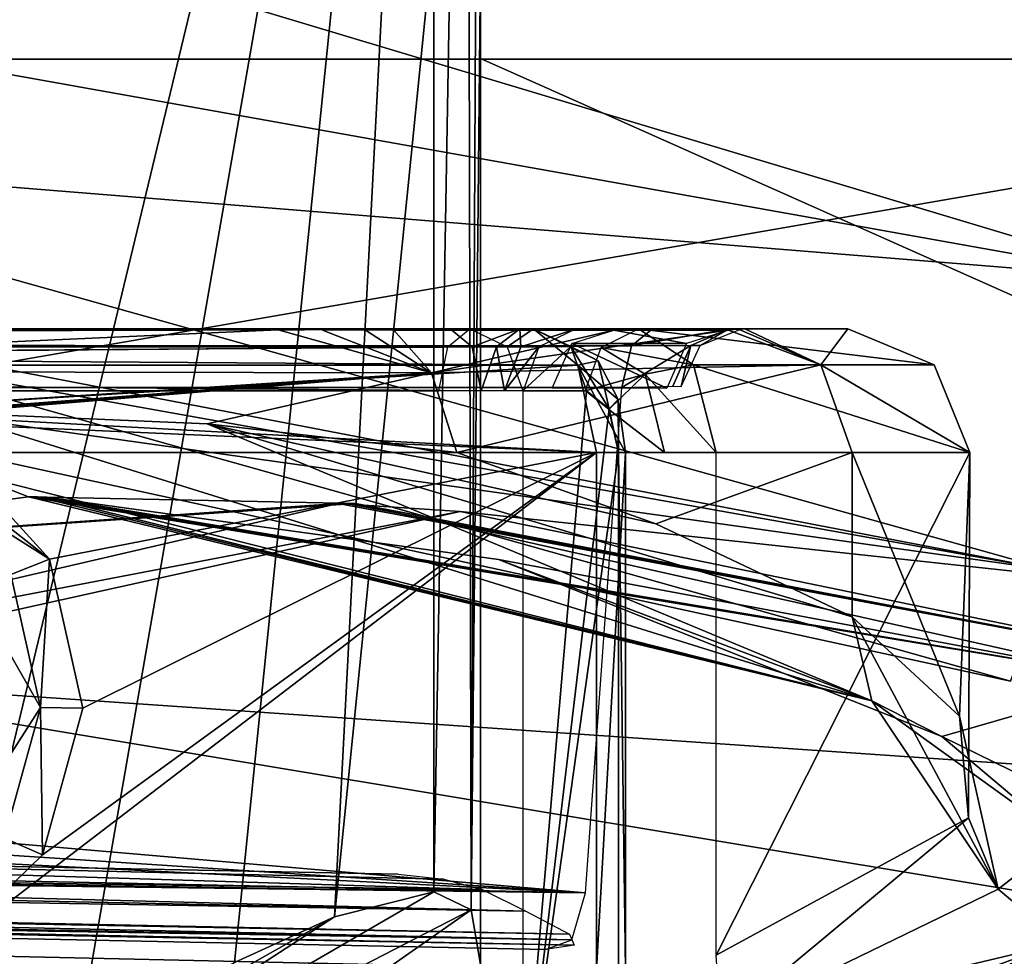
# Model space of a CAD drawing. Header units: millimetres. Extents: x -4274 to 4951, y -4805 to 4805.
# Tile 198 of 225: x 827 to 1231, y 2714 to 3099. Entities that reach past the tile are written whole.
import ezdxf

# ---------------------------------------------------------------- set-up
doc = ezdxf.new("R2010")
doc.units = ezdxf.units.MM
doc.header["$LTSCALE"] = 41.718519
for name, color, linetype in [('1597', 7, 'CONTINUOUS'), ('1598', 7, 'CONTINUOUS'), ('1599', 7, 'CONTINUOUS'), ('1600', 7, 'CONTINUOUS'), ('1602', 7, 'CONTINUOUS'), ('1607', 7, 'CONTINUOUS'), ('1612', 7, 'CONTINUOUS'), ('1619', 7, 'CONTINUOUS'), ('1624', 7, 'CONTINUOUS'), ('1626', 7, 'CONTINUOUS'), ('1636', 7, 'CONTINUOUS'), ('188', 7, 'CONTINUOUS'), ('194', 7, 'CONTINUOUS'), ('201', 7, 'CONTINUOUS'), ('209', 7, 'CONTINUOUS'), ('211', 7, 'CONTINUOUS'), ('236', 7, 'CONTINUOUS'), ('465', 7, 'CONTINUOUS'), ('49', 7, 'CONTINUOUS'), ('490', 7, 'CONTINUOUS'), ('50', 7, 'CONTINUOUS'), ('504', 7, 'CONTINUOUS'), ('509', 7, 'CONTINUOUS'), ('518', 7, 'CONTINUOUS'), ('536', 7, 'CONTINUOUS'), ('537', 7, 'CONTINUOUS'), ('544', 7, 'CONTINUOUS'), ('558', 7, 'CONTINUOUS'), ('561', 7, 'CONTINUOUS'), ('565', 7, 'CONTINUOUS'), ('583', 7, 'CONTINUOUS'), ('584', 7, 'CONTINUOUS'), ('585', 7, 'CONTINUOUS'), ('595', 7, 'CONTINUOUS'), ('597', 7, 'CONTINUOUS'), ('622', 7, 'CONTINUOUS'), ('629', 7, 'CONTINUOUS'), ('657', 7, 'CONTINUOUS'), ('670', 7, 'CONTINUOUS'), ('822', 7, 'CONTINUOUS')]:
    doc.layers.add(name, color=color, linetype=linetype)

msp = doc.modelspace()

# ---------------------------------------------------------------- linework, layer by layer
at = {"layer": '1597', "linetype": 'Continuous'}
for points in [[(1068.8, 2938.94, -2253.58), (1059.55, 2946.4, -2238.19), (1033.39, 2641.99, -2194.65), (1068.8, 2938.94, -2253.58)], [(1059.55, 2946.4, -2238.19), (1033.39, 2946.4, -2194.65), (1033.39, 2641.99, -2194.65), (1059.55, 2946.4, -2238.19)], [(1072.64, 2921, -2259.97), (1068.8, 2938.94, -2253.58), (1033.39, 2641.99, -2194.65), (1072.64, 2921, -2259.97)], [(1072.64, 2709.07, -2259.97), (1072.64, 2921, -2259.97), (1033.39, 2641.99, -2194.65), (1072.64, 2709.07, -2259.97)]]:
    msp.add_3dface(points, dxfattribs=at)
at = {"layer": '1598', "linetype": 'Continuous'}
for points in [[(1037.78, 2971.8, -2251.28), (1011.61, 2971.8, -2207.73), (1027.01, 2964.36, -2198.48), (1037.78, 2971.8, -2251.28)], [(1053.04, 2964.52, -2242.11), (1037.78, 2971.8, -2251.28), (1027.01, 2964.36, -2198.48), (1053.04, 2964.52, -2242.11)], [(1033.39, 2946.4, -2194.65), (1053.04, 2964.52, -2242.11), (1027.01, 2964.36, -2198.48), (1033.39, 2946.4, -2194.65)], [(1059.55, 2946.4, -2238.19), (1053.04, 2964.52, -2242.11), (1033.39, 2946.4, -2194.65), (1059.55, 2946.4, -2238.19)]]:
    msp.add_3dface(points, dxfattribs=at)
at = {"layer": '1599', "linetype": 'Continuous'}
for points in [[(1011.61, 2971.8, -2207.73), (-1120.23, 2971.8, -3497.2), (-1144.86, 2971.8, -3452.77), (1011.61, 2971.8, -2207.73)], [(1037.78, 2971.8, -2251.28), (-1120.23, 2971.8, -3497.2), (1011.61, 2971.8, -2207.73), (1037.78, 2971.8, -2251.28)]]:
    msp.add_3dface(points, dxfattribs=at)
at = {"layer": '1600', "linetype": 'Continuous'}
for points in [[(1011.61, 2971.8, -2207.73), (-1144.86, 2971.8, -3452.77), (-1153.84, 2964.36, -3437.21), (1011.61, 2971.8, -2207.73)], [(1002.63, 2964.36, -2192.17), (1011.61, 2971.8, -2207.73), (-1153.84, 2964.36, -3437.21), (1002.63, 2964.36, -2192.17)], [(998.91, 2946.4, -2185.73), (1002.63, 2964.36, -2192.17), (-1157.56, 2946.4, -3430.77), (998.91, 2946.4, -2185.73)], [(-1157.56, 2946.4, -3430.77), (1002.63, 2964.36, -2192.17), (-1153.84, 2964.36, -3437.21), (-1157.56, 2946.4, -3430.77)]]:
    msp.add_3dface(points, dxfattribs=at)
at = {"layer": '1602', "linetype": 'Continuous'}
for points in [[(1037.78, 2971.8, -2251.28), (1056.01, 2956.92, -2282.23), (-1120.23, 2971.8, -3497.2), (1037.78, 2971.8, -2251.28)], [(-1120.23, 2971.8, -3497.2), (1056.01, 2956.92, -2282.23), (-1102.54, 2956.92, -3528.47), (-1120.23, 2971.8, -3497.2)], [(1056.01, 2956.92, -2282.23), (752.62, 2937.93, -2471.22), (-1102.54, 2956.92, -3528.47), (1056.01, 2956.92, -2282.23)], [(1063.57, 2921, -2295.05), (752.62, 2937.93, -2471.22), (1056.01, 2956.92, -2282.23), (1063.57, 2921, -2295.05)], [(776.84, 2933.56, -2458.77), (752.62, 2937.93, -2471.22), (1063.57, 2921, -2295.05), (776.84, 2933.56, -2458.77)], [(799.42, 2921, -2447.55), (776.84, 2933.56, -2458.77), (1063.57, 2921, -2295.05), (799.42, 2921, -2447.55)]]:
    msp.add_3dface(points, dxfattribs=at)
at = {"layer": '1607', "linetype": 'Continuous'}
for points in [[(1068.1, 2681.33, -2301.94), (-778.24, 2714.01, -3375.34), (-737.56, 2723.57, -3342.65), (1068.1, 2681.33, -2301.94)], [(753.97, 2707.22, -2474.61), (1068.1, 2681.33, -2301.94), (-737.56, 2723.57, -3342.65), (753.97, 2707.22, -2474.61)], [(794.36, 2714.99, -2450.48), (1063.57, 2709.07, -2295.05), (775.38, 2709.26, -2461.82), (794.36, 2714.99, -2450.48)]]:
    msp.add_3dface(points, dxfattribs=at)
at = {"layer": '1612', "linetype": 'Continuous'}
for points in [[(1063.57, 2709.07, -2295.05), (794.36, 2714.99, -2450.48), (1063.57, 2921, -2295.05), (1063.57, 2709.07, -2295.05)], [(1063.57, 2921, -2295.05), (794.36, 2714.99, -2450.48), (836.41, 2756.04, -2426.2), (1063.57, 2921, -2295.05)], [(799.42, 2921, -2447.55), (1063.57, 2921, -2295.05), (839.39, 2877.27, -2424.48), (799.42, 2921, -2447.55)], [(1063.57, 2921, -2295.05), (836.41, 2756.04, -2426.2), (853.02, 2816.16, -2416.61), (1063.57, 2921, -2295.05)], [(1063.57, 2921, -2295.05), (853.02, 2816.16, -2416.61), (839.39, 2877.27, -2424.48), (1063.57, 2921, -2295.05)]]:
    msp.add_3dface(points, dxfattribs=at)
at = {"layer": '1619', "linetype": 'Continuous'}
for points in [[(793.9, 2912.92, -2446.32), (799.42, 2921, -2447.55), (839.39, 2877.27, -2424.48), (793.9, 2912.92, -2446.32)], [(788.03, 2909.71, -2439.46), (793.9, 2912.92, -2446.32), (839.39, 2877.27, -2424.48), (788.03, 2909.71, -2439.46)], [(788.03, 2909.71, -2439.46), (839.39, 2877.27, -2424.48), (823.5, 2871.05, -2418.99), (788.03, 2909.71, -2439.46)], [(823.5, 2871.05, -2418.99), (839.39, 2877.27, -2424.48), (835.68, 2816.52, -2411.96), (823.5, 2871.05, -2418.99)], [(839.39, 2877.27, -2424.48), (853.02, 2816.16, -2416.61), (835.68, 2816.52, -2411.96), (839.39, 2877.27, -2424.48)], [(835.68, 2816.52, -2411.96), (836.41, 2756.04, -2426.2), (820.84, 2762.88, -2420.52), (835.68, 2816.52, -2411.96)], [(853.02, 2816.16, -2416.61), (836.41, 2756.04, -2426.2), (835.68, 2816.52, -2411.96), (853.02, 2816.16, -2416.61)], [(836.41, 2756.04, -2426.2), (794.36, 2714.99, -2450.48), (820.84, 2762.88, -2420.52), (836.41, 2756.04, -2426.2)]]:
    msp.add_3dface(points, dxfattribs=at)
at = {"layer": '1624', "linetype": 'Continuous'}
for points in [[(1056.01, 2956.92, -2282.23), (1037.78, 2971.8, -2251.28), (1064.25, 2958.69, -2260.76), (1056.01, 2956.92, -2282.23)], [(1037.78, 2971.8, -2251.28), (1053.04, 2964.52, -2242.11), (1064.25, 2958.69, -2260.76), (1037.78, 2971.8, -2251.28)], [(1053.04, 2964.52, -2242.11), (1059.55, 2946.4, -2238.19), (1068.8, 2938.94, -2253.58), (1053.04, 2964.52, -2242.11)], [(1064.25, 2958.69, -2260.76), (1053.04, 2964.52, -2242.11), (1068.8, 2938.94, -2253.58), (1064.25, 2958.69, -2260.76)], [(1056.01, 2956.92, -2282.23), (1064.25, 2958.69, -2260.76), (1072.45, 2942.76, -2274.41), (1056.01, 2956.92, -2282.23)], [(1063.57, 2921, -2295.05), (1056.01, 2956.92, -2282.23), (1075.46, 2921, -2279.41), (1063.57, 2921, -2295.05)], [(1075.46, 2921, -2279.41), (1056.01, 2956.92, -2282.23), (1072.45, 2942.76, -2274.41), (1075.46, 2921, -2279.41)], [(1072.45, 2942.76, -2274.41), (1064.25, 2958.69, -2260.76), (1068.8, 2938.94, -2253.58), (1072.45, 2942.76, -2274.41)], [(1072.64, 2921, -2259.97), (1072.45, 2942.76, -2274.41), (1068.8, 2938.94, -2253.58), (1072.64, 2921, -2259.97)], [(1072.64, 2921, -2259.97), (1075.46, 2921, -2279.41), (1072.45, 2942.76, -2274.41), (1072.64, 2921, -2259.97)]]:
    msp.add_3dface(points, dxfattribs=at)
at = {"layer": '1626', "linetype": 'Continuous'}
for points in [[(1063.57, 2709.07, -2295.05), (1063.57, 2921, -2295.05), (1075.46, 2921, -2279.41), (1063.57, 2709.07, -2295.05)], [(1075.46, 2709.07, -2279.41), (1063.57, 2709.07, -2295.05), (1075.46, 2921, -2279.41), (1075.46, 2709.07, -2279.41)], [(1072.64, 2709.07, -2259.97), (1075.46, 2709.07, -2279.41), (1072.64, 2921, -2259.97), (1072.64, 2709.07, -2259.97)], [(1072.64, 2921, -2259.97), (1075.46, 2709.07, -2279.41), (1075.46, 2921, -2279.41), (1072.64, 2921, -2259.97)]]:
    msp.add_3dface(points, dxfattribs=at)
at = {"layer": '1636', "linetype": 'Continuous'}
for points in [[(823.5, 2871.05, -2418.99), (835.68, 2816.52, -2411.96), (804.88, 2870.2, -2385.75), (823.5, 2871.05, -2418.99)], [(804.88, 2870.2, -2385.75), (835.68, 2816.52, -2411.96), (804.88, 2768.6, -2385.75), (804.88, 2870.2, -2385.75)], [(835.68, 2816.52, -2411.96), (820.84, 2762.88, -2420.52), (804.88, 2768.6, -2385.75), (835.68, 2816.52, -2411.96)]]:
    msp.add_3dface(points, dxfattribs=at)
at = {"layer": '188', "linetype": 'Continuous'}
for points in [[(1016, 3517.9, -7542.33), (1290.57, 3517.9, -7442.89), (1567.86, 2836.67, -7703.31), (1016, 3517.9, -7542.33)], [(1016, 3517.9, -7542.33), (1567.86, 2836.67, -7703.31), (1016, 3082.55, -7792.82), (1016, 3517.9, -7542.33)], [(1016, 3082.55, -7792.82), (1567.86, 2836.67, -7703.31), (1016, 2632.33, -8015.48), (1016, 3082.55, -7792.82)], [(1016, 2632.33, -8015.48), (1567.86, 2836.67, -7703.31), (1307.56, 2408.16, -8015.48), (1016, 2632.33, -8015.48)]]:
    msp.add_3dface(points, dxfattribs=at)
at = {"layer": '194', "linetype": 'Continuous'}
for points in [[(1016, 3517.9, -7542.33), (1016, 3082.55, -7792.82), (1016, 3120.98, -7809.6), (1016, 3517.9, -7542.33)], [(1016, 3082.55, -7792.82), (1016, 2711.08, -8015.45), (1016, 3120.98, -7809.6), (1016, 3082.55, -7792.82)], [(1016, 3082.55, -7792.82), (1016, 2632.33, -8015.48), (1016, 2711.08, -8015.45), (1016, 3082.55, -7792.82)]]:
    msp.add_3dface(points, dxfattribs=at)
at = {"layer": '201', "linetype": 'Continuous'}
for points in [[(996.97, 3135.11, -7829.92), (1010.47, 3517.9, -7599.61), (996.97, 2740.83, -8028.65), (996.97, 3135.11, -7829.92)], [(996.97, 2740.83, -8028.65), (1010.47, 3517.9, -7599.61), (1012.23, 2733.54, -8019.62), (996.97, 2740.83, -8028.65)], [(1010.47, 3517.9, -7599.61), (1016, 3517.9, -7581.03), (1012.23, 2733.54, -8019.62), (1010.47, 3517.9, -7599.61)], [(1016, 3517.9, -7581.03), (1016, 3120.98, -7809.6), (1012.23, 2733.54, -8019.62), (1016, 3517.9, -7581.03)], [(1016, 3120.98, -7809.6), (1016, 2711.08, -8015.45), (1012.23, 2733.54, -8019.62), (1016, 3120.98, -7809.6)]]:
    msp.add_3dface(points, dxfattribs=at)
at = {"layer": '209', "linetype": 'Continuous'}
for points in [[(-1537.86, 3157.75, -4771.62), (-1539.2, 3082.35, -4849.15), (1537.86, 3157.75, -4771.62), (-1537.86, 3157.75, -4771.62)], [(1537.86, 3157.75, -4771.62), (-1539.2, 3082.35, -4849.15), (1539.2, 3082.35, -4849.15), (1537.86, 3157.75, -4771.62)], [(1539.2, 3082.35, -4849.15), (-1539.2, 3082.35, -4849.15), (-1547.65, 2547.29, -5305.44), (1539.2, 3082.35, -4849.15)], [(1547.65, 2547.31, -5305.43), (1539.2, 3082.35, -4849.15), (-1547.65, 2547.29, -5305.44), (1547.65, 2547.31, -5305.43)]]:
    msp.add_3dface(points, dxfattribs=at)
at = {"layer": '211', "linetype": 'Continuous'}
for points in [[(504, 3517.9, -7720.92), (997.06, 3517.9, -7609.82), (784.94, 2637.6, -8129.78), (504, 3517.9, -7720.92)], [(784.94, 2637.6, -8129.78), (997.06, 3517.9, -7609.82), (850.21, 2674.85, -8097.85), (784.94, 2637.6, -8129.78)], [(850.21, 2674.85, -8097.85), (997.06, 3517.9, -7609.82), (915.23, 2711.89, -8064.51), (850.21, 2674.85, -8097.85)], [(915.23, 2711.89, -8064.51), (997.06, 3517.9, -7609.82), (956.15, 2730.59, -8044.87), (915.23, 2711.89, -8064.51)], [(997.06, 3517.9, -7609.82), (996.97, 3135.11, -7829.92), (956.15, 2730.59, -8044.87), (997.06, 3517.9, -7609.82)], [(996.97, 3135.11, -7829.92), (996.97, 2740.83, -8028.65), (956.15, 2730.59, -8044.87), (996.97, 3135.11, -7829.92)]]:
    msp.add_3dface(points, dxfattribs=at)
at = {"layer": '236', "linetype": 'Continuous'}
for points in [[(996.97, 2740.83, -8028.65), (1012.23, 2733.54, -8019.62), (760.88, 2604.07, -8030.85), (996.97, 2740.83, -8028.65)], [(956.15, 2730.59, -8044.87), (996.97, 2740.83, -8028.65), (760.88, 2604.07, -8030.85), (956.15, 2730.59, -8044.87)], [(1012.23, 2733.54, -8019.62), (799.22, 2584.43, -8015.48), (760.88, 2604.07, -8030.85), (1012.23, 2733.54, -8019.62)], [(1012.23, 2733.54, -8019.62), (1016, 2711.08, -8015.45), (799.22, 2584.43, -8015.48), (1012.23, 2733.54, -8019.62)], [(915.23, 2711.89, -8064.51), (956.15, 2730.59, -8044.87), (746.22, 2612.09, -8064.51), (915.23, 2711.89, -8064.51)], [(746.22, 2612.09, -8064.51), (956.15, 2730.59, -8044.87), (760.88, 2604.07, -8030.85), (746.22, 2612.09, -8064.51)]]:
    msp.add_3dface(points, dxfattribs=at)
at = {"layer": '465', "linetype": 'Continuous'}
for points in [[(1086.63, 2971.8, -1898.96), (-1187.66, 2971.8, -3418.82), (-1330.98, 2971.8, -3294.76), (1086.63, 2971.8, -1898.96)], [(1003.62, 2971.8, -2153.68), (-1187.66, 2971.8, -3418.82), (1086.63, 2971.8, -1898.96), (1003.62, 2971.8, -2153.68)], [(1032.21, 2971.8, -2149.79), (1003.62, 2971.8, -2153.68), (1086.63, 2971.8, -1898.96), (1032.21, 2971.8, -2149.79)], [(1055.33, 2971.8, -2167.06), (1032.21, 2971.8, -2149.79), (1086.63, 2971.8, -1898.96), (1055.33, 2971.8, -2167.06)], [(1080.78, 2971.8, -2209.41), (1055.33, 2971.8, -2167.06), (1086.63, 2971.8, -1898.96), (1080.78, 2971.8, -2209.41)], [(1166.66, 2971.8, -2021.83), (1080.78, 2971.8, -2209.41), (1086.63, 2971.8, -1898.96), (1166.66, 2971.8, -2021.83)], [(1117.95, 2971.8, -1864.12), (1166.66, 2971.8, -2021.83), (1086.63, 2971.8, -1898.96), (1117.95, 2971.8, -1864.12)], [(1124.38, 2971.8, -1819.84), (1166.66, 2971.8, -2021.83), (1117.95, 2971.8, -1864.12), (1124.38, 2971.8, -1819.84)]]:
    msp.add_3dface(points, dxfattribs=at)
at = {"layer": '49', "linetype": 'Continuous'}
for points in [[(-1.3, 3223.51, -10155.7), (-1.36, 3380.49, -10155.7), (1294.15, 2991.91, -10155.7), (-1.3, 3223.51, -10155.7)], [(1294.15, 2991.91, -10155.7), (-1.36, 3380.49, -10155.7), (1348.59, 3139.14, -10155.7), (1294.15, 2991.91, -10155.7)], [(-1.26, 3096.51, -10063.43), (-1.3, 3223.51, -10155.7), (1250.1, 2872.79, -10063.43), (-1.26, 3096.51, -10063.43)], [(1250.1, 2872.79, -10063.43), (-1.3, 3223.51, -10155.7), (1294.15, 2991.91, -10155.7), (1250.1, 2872.79, -10063.43)], [(686.21, 2981.16, -9914.13), (-1.26, 3096.51, -10063.43), (1233.28, 2827.29, -9914.13), (686.21, 2981.16, -9914.13)], [(1233.28, 2827.29, -9914.13), (-1.26, 3096.51, -10063.43), (1250.1, 2872.79, -10063.43), (1233.28, 2827.29, -9914.13)]]:
    msp.add_3dface(points, dxfattribs=at)
at = {"layer": '490', "linetype": 'Continuous'}
for points in [[(830.72, 2902.81, -1109.66), (964.75, 2900.11, -1032.28), (1286.23, 2827.94, -1589.1), (830.72, 2902.81, -1109.66)], [(830.72, 2902.81, -1109.66), (1286.23, 2827.94, -1589.1), (834.42, 2902.8, -1116.07), (830.72, 2902.81, -1109.66)], [(834.42, 2902.8, -1116.07), (1286.23, 2827.94, -1589.1), (838.28, 2902.77, -1122.75), (834.42, 2902.8, -1116.07)], [(838.28, 2902.77, -1122.75), (1286.23, 2827.94, -1589.1), (1023.37, 2877.12, -1443.35), (838.28, 2902.77, -1122.75)], [(1286.23, 2827.94, -1589.1), (1205.17, 2804.54, -1758.22), (1023.37, 2877.12, -1443.35), (1286.23, 2827.94, -1589.1)], [(1591.71, 2615.01, -2118.21), (1205.17, 2804.54, -1758.22), (1286.23, 2827.94, -1589.1), (1591.71, 2615.01, -2118.21)], [(1254.75, 2762.79, -1894.98), (1205.17, 2804.54, -1758.22), (1591.71, 2615.01, -2118.21), (1254.75, 2762.79, -1894.98)], [(1124.3, 2666.5, -2281.68), (1254.59, 2720.04, -2041.21), (1591.71, 2615.01, -2118.21), (1124.3, 2666.5, -2281.68)]]:
    msp.add_3dface(points, dxfattribs=at)
at = {"layer": '50', "linetype": 'Continuous'}
for points in [[(-1.3, 3223.51, -9672.56), (-1.26, 3096.51, -9764.83), (1294.15, 2991.91, -9672.56), (-1.3, 3223.51, -9672.56)], [(1348.59, 3139.14, -9672.56), (-1.3, 3223.51, -9672.56), (1294.15, 2991.91, -9672.56), (1348.59, 3139.14, -9672.56)], [(-1.26, 3096.51, -9764.83), (-1.24, 3048, -9914.13), (1250.1, 2872.79, -9764.83), (-1.26, 3096.51, -9764.83)], [(1294.15, 2991.91, -9672.56), (-1.26, 3096.51, -9764.83), (1250.1, 2872.79, -9764.83), (1294.15, 2991.91, -9672.56)], [(-1.24, 3048, -9914.13), (686.21, 2981.16, -9914.13), (1250.1, 2872.79, -9764.83), (-1.24, 3048, -9914.13)], [(686.21, 2981.16, -9914.13), (1233.28, 2827.29, -9914.13), (1250.1, 2872.79, -9764.83), (686.21, 2981.16, -9914.13)]]:
    msp.add_3dface(points, dxfattribs=at)
at = {"layer": '504', "linetype": 'Continuous'}
for points in [[(1086.63, 2971.8, -1898.96), (-1330.98, 2971.8, -3294.76), (-1339.72, 2964.82, -3279.62), (1086.63, 2971.8, -1898.96)], [(1086.63, 2971.8, -1898.96), (-1339.72, 2964.82, -3279.62), (1077.89, 2964.82, -1883.81), (1086.63, 2971.8, -1898.96)], [(-1343.67, 2947.73, -3272.8), (1073.95, 2947.73, -1876.99), (1077.89, 2964.82, -1883.81), (-1343.67, 2947.73, -3272.8)], [(-1339.72, 2964.82, -3279.62), (-1343.67, 2947.73, -3272.8), (1077.89, 2964.82, -1883.81), (-1339.72, 2964.82, -3279.62)]]:
    msp.add_3dface(points, dxfattribs=at)
at = {"layer": '509', "linetype": 'Continuous'}
for points in [[(-1187.66, 2971.8, -3418.82), (1003.62, 2971.8, -2153.68), (1012.6, 2964.36, -2169.24), (-1187.66, 2971.8, -3418.82)], [(-1187.66, 2971.8, -3418.82), (1012.6, 2964.36, -2169.24), (-1178.68, 2964.36, -3434.38), (-1187.66, 2971.8, -3418.82)], [(1016.32, 2946.4, -2175.68), (-1174.96, 2946.4, -3440.82), (-1178.68, 2964.36, -3434.38), (1016.32, 2946.4, -2175.68)], [(1012.6, 2964.36, -2169.24), (1016.32, 2946.4, -2175.68), (-1178.68, 2964.36, -3434.38), (1012.6, 2964.36, -2169.24)]]:
    msp.add_3dface(points, dxfattribs=at)
at = {"layer": '518', "linetype": 'Continuous'}
for points in [[(1117.95, 2971.8, -1864.12), (1077.89, 2964.82, -1883.81), (1102.23, 2964.95, -1857.03), (1117.95, 2971.8, -1864.12)], [(1117.95, 2971.8, -1864.12), (1086.63, 2971.8, -1898.96), (1077.89, 2964.82, -1883.81), (1117.95, 2971.8, -1864.12)], [(1117.95, 2971.8, -1864.12), (1102.23, 2964.95, -1857.03), (1106.08, 2964.95, -1821.01), (1117.95, 2971.8, -1864.12)], [(1123.06, 2971.8, -1817.44), (1117.95, 2971.8, -1864.12), (1106.08, 2964.95, -1821.01), (1123.06, 2971.8, -1817.44)], [(1124.38, 2971.8, -1819.84), (1117.95, 2971.8, -1864.12), (1123.06, 2971.8, -1817.44), (1124.38, 2971.8, -1819.84)], [(1077.89, 2964.82, -1883.81), (1073.95, 2947.73, -1876.99), (1102.23, 2964.95, -1857.03), (1077.89, 2964.82, -1883.81)], [(1102.23, 2964.95, -1857.03), (1073.95, 2947.73, -1876.99), (1094.94, 2948.25, -1853.77), (1102.23, 2964.95, -1857.03)], [(1102.23, 2964.95, -1857.03), (1094.94, 2948.25, -1853.77), (1098.26, 2948.08, -1822.66), (1102.23, 2964.95, -1857.03)], [(1106.08, 2964.95, -1821.01), (1102.23, 2964.95, -1857.03), (1098.26, 2948.08, -1822.66), (1106.08, 2964.95, -1821.01)]]:
    msp.add_3dface(points, dxfattribs=at)
at = {"layer": '536', "linetype": 'Continuous'}
for points in [[(1080.78, 2971.8, -2209.41), (1166.66, 2971.8, -2021.83), (1202.04, 2956.95, -2028.58), (1080.78, 2971.8, -2209.41)], [(1103.37, 2956.95, -2237.79), (1080.78, 2971.8, -2209.41), (1202.04, 2956.95, -2028.58), (1103.37, 2956.95, -2237.79)], [(1166.66, 2971.8, -2021.83), (1124.38, 2971.8, -1819.84), (1155.59, 2956.95, -1801.98), (1166.66, 2971.8, -2021.83)], [(1166.66, 2971.8, -2021.83), (1155.59, 2956.95, -1801.98), (1202.04, 2956.95, -2028.58), (1166.66, 2971.8, -2021.83)], [(1103.37, 2956.95, -2237.79), (1202.04, 2956.95, -2028.58), (1216.7, 2921, -2031.44), (1103.37, 2956.95, -2237.79)], [(1112.64, 2921, -2249.66), (1103.37, 2956.95, -2237.79), (1216.7, 2921, -2031.44), (1112.64, 2921, -2249.66)], [(1155.59, 2956.95, -1801.98), (1168.49, 2921, -1794.53), (1216.7, 2921, -2031.44), (1155.59, 2956.95, -1801.98)], [(1202.04, 2956.95, -2028.58), (1155.59, 2956.95, -1801.98), (1216.7, 2921, -2031.44), (1202.04, 2956.95, -2028.58)]]:
    msp.add_3dface(points, dxfattribs=at)
at = {"layer": '537', "linetype": 'Continuous'}
for points in [[(995.97, 2953.72, -1519.58), (980.56, 2971.24, -1555.55), (968.84, 2971.24, -1535.25), (995.97, 2953.72, -1519.58)], [(984.96, 2971.48, -1566.91), (980.56, 2971.24, -1555.55), (1063.13, 2971.48, -1702.23), (984.96, 2971.48, -1566.91)], [(1063.13, 2971.48, -1702.23), (980.56, 2971.24, -1555.55), (1070.67, 2971.24, -1711.62), (1063.13, 2971.48, -1702.23)], [(1070.67, 2971.24, -1711.62), (980.56, 2971.24, -1555.55), (995.97, 2953.72, -1519.58), (1070.67, 2971.24, -1711.62)], [(985.9, 2971.8, -1579.87), (984.96, 2971.48, -1566.91), (1052.28, 2971.8, -1694.83), (985.9, 2971.8, -1579.87)], [(1052.28, 2971.8, -1694.83), (984.96, 2971.48, -1566.91), (1063.13, 2971.48, -1702.23), (1052.28, 2971.8, -1694.83)], [(1117.72, 2971.24, -1793.12), (1070.67, 2971.24, -1711.62), (995.97, 2953.72, -1519.58), (1117.72, 2971.24, -1793.12)], [(1155.59, 2956.95, -1801.98), (1117.72, 2971.24, -1793.12), (995.97, 2953.72, -1519.58), (1155.59, 2956.95, -1801.98)], [(1122.12, 2971.48, -1804.48), (1117.72, 2971.24, -1793.12), (1155.59, 2956.95, -1801.98), (1122.12, 2971.48, -1804.48)], [(1124.38, 2971.8, -1819.84), (1123.06, 2971.8, -1817.44), (1122.12, 2971.48, -1804.48), (1124.38, 2971.8, -1819.84)], [(1124.38, 2971.8, -1819.84), (1122.12, 2971.48, -1804.48), (1155.59, 2956.95, -1801.98), (1124.38, 2971.8, -1819.84)], [(1006.31, 2921, -1513.62), (1155.59, 2956.95, -1801.98), (995.97, 2953.72, -1519.58), (1006.31, 2921, -1513.62)], [(1168.49, 2921, -1794.53), (1155.59, 2956.95, -1801.98), (1006.31, 2921, -1513.62), (1168.49, 2921, -1794.53)]]:
    msp.add_3dface(points, dxfattribs=at)
at = {"layer": '544', "linetype": 'Continuous'}
for points in [[(1003.62, 2971.8, -2153.68), (1032.21, 2971.8, -2149.79), (1012.6, 2964.36, -2169.24), (1003.62, 2971.8, -2153.68)], [(1012.6, 2964.36, -2169.24), (1032.21, 2971.8, -2149.79), (1022.55, 2964.36, -2166.54), (1012.6, 2964.36, -2169.24)], [(1032.21, 2971.8, -2149.79), (1032.54, 2964.36, -2169.12), (1022.55, 2964.36, -2166.54), (1032.21, 2971.8, -2149.79)], [(1032.21, 2971.8, -2149.79), (1055.33, 2971.8, -2167.06), (1032.54, 2964.36, -2169.12), (1032.21, 2971.8, -2149.79)], [(1055.33, 2971.8, -2167.06), (1039.93, 2964.36, -2176.31), (1032.54, 2964.36, -2169.12), (1055.33, 2971.8, -2167.06)], [(1016.32, 2946.4, -2175.68), (1012.6, 2964.36, -2169.24), (1022.55, 2964.36, -2166.54), (1016.32, 2946.4, -2175.68)], [(1025.85, 2946.4, -2174.38), (1016.32, 2946.4, -2175.68), (1022.55, 2964.36, -2166.54), (1025.85, 2946.4, -2174.38)], [(1032.54, 2964.36, -2169.12), (1025.85, 2946.4, -2174.38), (1022.55, 2964.36, -2166.54), (1032.54, 2964.36, -2169.12)], [(1033.56, 2946.4, -2180.14), (1025.85, 2946.4, -2174.38), (1039.93, 2964.36, -2176.31), (1033.56, 2946.4, -2180.14)], [(1039.93, 2964.36, -2176.31), (1025.85, 2946.4, -2174.38), (1032.54, 2964.36, -2169.12), (1039.93, 2964.36, -2176.31)]]:
    msp.add_3dface(points, dxfattribs=at)
at = {"layer": '558', "linetype": 'Continuous'}
for points in [[(1059.11, 2740.46, -1873.01), (-1343.67, 2947.73, -3272.8), (-966.13, 2872.74, -3050.29), (1059.11, 2740.46, -1873.01)], [(-1343.67, 2947.73, -3272.8), (1059.11, 2740.46, -1873.01), (1073.95, 2947.73, -1876.99), (-1343.67, 2947.73, -3272.8)], [(-924.52, 2840.31, -3024.3), (1059.11, 2740.46, -1873.01), (-966.13, 2872.74, -3050.29), (-924.52, 2840.31, -3024.3)], [(-935.9, 2782.04, -3027.35), (1059.11, 2740.46, -1873.01), (-924.52, 2840.31, -3024.3), (-935.9, 2782.04, -3027.35)]]:
    msp.add_3dface(points, dxfattribs=at)
at = {"layer": '561', "linetype": 'Continuous'}
for points in [[(1053.49, 2965.79, -1721.54), (1070.67, 2971.24, -1711.62), (1100.55, 2965.79, -1803.04), (1053.49, 2965.79, -1721.54)], [(1070.67, 2971.24, -1711.62), (1117.72, 2971.24, -1793.12), (1100.55, 2965.79, -1803.04), (1070.67, 2971.24, -1711.62)], [(1045.44, 2947.45, -1726.19), (1053.49, 2965.79, -1721.54), (1092.49, 2947.45, -1807.69), (1045.44, 2947.45, -1726.19)], [(1092.49, 2947.45, -1807.69), (1053.49, 2965.79, -1721.54), (1100.55, 2965.79, -1803.04), (1092.49, 2947.45, -1807.69)]]:
    msp.add_3dface(points, dxfattribs=at)
at = {"layer": '565', "linetype": 'Continuous'}
for points in [[(1212.43, 2812.95, -1911.77), (1168.49, 2853.61, -1794.53), (1228.34, 2741.97, -2027.23), (1212.43, 2812.95, -1911.77)], [(1228.34, 2741.97, -2027.23), (1168.49, 2853.61, -1794.53), (1176.52, 2819.21, -1779.29), (1228.34, 2741.97, -2027.23)], [(1228.34, 2741.97, -2027.23), (1176.52, 2819.21, -1779.29), (1254.75, 2762.79, -1894.98), (1228.34, 2741.97, -2027.23)], [(1254.75, 2762.79, -1894.98), (1176.52, 2819.21, -1779.29), (1205.17, 2804.54, -1758.22), (1254.75, 2762.79, -1894.98)], [(1216.09, 2771.29, -2036.18), (1212.43, 2812.95, -1911.77), (1228.34, 2741.97, -2027.23), (1216.09, 2771.29, -2036.18)], [(1112.64, 2714.88, -2249.66), (1216.09, 2771.29, -2036.18), (1114.52, 2686.76, -2259.22), (1112.64, 2714.88, -2249.66)], [(1114.52, 2686.76, -2259.22), (1216.09, 2771.29, -2036.18), (1228.34, 2741.97, -2027.23), (1114.52, 2686.76, -2259.22)], [(1254.59, 2720.04, -2041.21), (1228.34, 2741.97, -2027.23), (1254.75, 2762.79, -1894.98), (1254.59, 2720.04, -2041.21)], [(1114.52, 2686.76, -2259.22), (1228.34, 2741.97, -2027.23), (1254.59, 2720.04, -2041.21), (1114.52, 2686.76, -2259.22)], [(1124.3, 2666.5, -2281.68), (1114.52, 2686.76, -2259.22), (1254.59, 2720.04, -2041.21), (1124.3, 2666.5, -2281.68)]]:
    msp.add_3dface(points, dxfattribs=at)
at = {"layer": '583', "linetype": 'Continuous'}
for points in [[(1080.78, 2971.8, -2209.41), (1103.37, 2956.95, -2237.79), (1065.57, 2964.15, -2218.56), (1080.78, 2971.8, -2209.41)], [(1083.56, 2953.12, -2245.18), (1059.01, 2946.4, -2222.5), (1065.57, 2964.15, -2218.56), (1083.56, 2953.12, -2245.18)], [(1103.37, 2956.95, -2237.79), (1083.56, 2953.12, -2245.18), (1065.57, 2964.15, -2218.56), (1103.37, 2956.95, -2237.79)], [(1103.37, 2956.95, -2237.79), (1112.64, 2921, -2249.66), (1083.56, 2953.12, -2245.18), (1103.37, 2956.95, -2237.79)], [(1068.71, 2938.67, -2238.64), (1059.01, 2946.4, -2222.5), (1083.56, 2953.12, -2245.18), (1068.71, 2938.67, -2238.64)], [(1091.49, 2921, -2257.26), (1068.71, 2938.67, -2238.64), (1083.56, 2953.12, -2245.18), (1091.49, 2921, -2257.26)], [(1112.64, 2921, -2249.66), (1091.49, 2921, -2257.26), (1083.56, 2953.12, -2245.18), (1112.64, 2921, -2249.66)], [(1072.59, 2921, -2245.1), (1068.71, 2938.67, -2238.64), (1091.49, 2921, -2257.26), (1072.59, 2921, -2245.1)]]:
    msp.add_3dface(points, dxfattribs=at)
at = {"layer": '584', "linetype": 'Continuous'}
for points in [[(747.92, 2971.8, -1156.98), (557.7, 2954.58, -761.96), (933.14, 2971.37, -1474.32), (747.92, 2971.8, -1156.98)], [(557.7, 2954.58, -761.96), (995.97, 2953.72, -1519.58), (933.14, 2971.37, -1474.32), (557.7, 2954.58, -761.96)], [(840.1, 2971.8, -1319.9), (747.92, 2971.8, -1156.98), (933.14, 2971.37, -1474.32), (840.1, 2971.8, -1319.9)], [(843.5, 2971.8, -1326.31), (840.1, 2971.8, -1319.9), (933.14, 2971.37, -1474.32), (843.5, 2971.8, -1326.31)], [(880.36, 2971.8, -1393.04), (843.5, 2971.8, -1326.31), (926.16, 2971.58, -1465.65), (880.36, 2971.8, -1393.04)], [(926.16, 2971.58, -1465.65), (843.5, 2971.8, -1326.31), (933.14, 2971.37, -1474.32), (926.16, 2971.58, -1465.65)], [(916.95, 2971.8, -1458.96), (880.36, 2971.8, -1393.04), (926.16, 2971.58, -1465.65), (916.95, 2971.8, -1458.96)], [(933.14, 2971.37, -1474.32), (995.97, 2953.72, -1519.58), (951.2, 2971.27, -1504.94), (933.14, 2971.37, -1474.32)], [(995.97, 2953.72, -1519.58), (968.84, 2971.24, -1535.25), (951.2, 2971.27, -1504.94), (995.97, 2953.72, -1519.58)], [(568.68, 2921, -755.62), (995.97, 2953.72, -1519.58), (557.7, 2954.58, -761.96), (568.68, 2921, -755.62)], [(995.97, 2953.72, -1519.58), (568.68, 2921, -755.62), (680.77, 2933.31, -946.71), (995.97, 2953.72, -1519.58)], [(995.97, 2953.72, -1519.58), (680.77, 2933.31, -946.71), (789.67, 2937.31, -1133.02), (995.97, 2953.72, -1519.58)], [(995.97, 2953.72, -1519.58), (789.67, 2937.31, -1133.02), (797.32, 2937.28, -1146.28), (995.97, 2953.72, -1519.58)], [(995.97, 2953.72, -1519.58), (797.32, 2937.28, -1146.28), (904.01, 2932.75, -1333.64), (995.97, 2953.72, -1519.58)], [(1006.31, 2921, -1513.62), (995.97, 2953.72, -1519.58), (904.01, 2932.75, -1333.64), (1006.31, 2921, -1513.62)]]:
    msp.add_3dface(points, dxfattribs=at)
at = {"layer": '585', "linetype": 'Continuous'}
for points in [[(1059.11, 2740.46, -1873.01), (-935.9, 2782.04, -3027.35), (-952.43, 2770.15, -3032.76), (1059.11, 2740.46, -1873.01)], [(-972.39, 2766.06, -3040.37), (1059.11, 2740.46, -1873.01), (-952.43, 2770.15, -3032.76), (-972.39, 2766.06, -3040.37)], [(-972.39, 2766.06, -3040.37), (-978.69, 2759.16, -3030.74), (1053.55, 2721.21, -1864.1), (-972.39, 2766.06, -3040.37)], [(1059.11, 2740.46, -1873.01), (-972.39, 2766.06, -3040.37), (1053.55, 2721.21, -1864.1), (1059.11, 2740.46, -1873.01)], [(-978.69, 2759.16, -3030.74), (-985.45, 2759.1, -3019.01), (1053.55, 2721.21, -1864.1), (-978.69, 2759.16, -3030.74)], [(-985.45, 2759.1, -3019.01), (28.6, 2738.19, -2432.26), (1053.55, 2721.21, -1864.1), (-985.45, 2759.1, -3019.01)], [(28.6, 2738.19, -2432.26), (1042.7, 2717.28, -1845.48), (1053.55, 2721.21, -1864.1), (28.6, 2738.19, -2432.26)]]:
    msp.add_3dface(points, dxfattribs=at)
at = {"layer": '595', "linetype": 'Continuous'}
for points in [[(805.44, 2912.66, -1124.26), (1176.52, 2819.21, -1779.29), (797.32, 2937.28, -1146.28), (805.44, 2912.66, -1124.26)], [(797.32, 2937.28, -1146.28), (1176.52, 2819.21, -1779.29), (904.01, 2932.75, -1333.64), (797.32, 2937.28, -1146.28)], [(1006.31, 2921, -1513.62), (904.01, 2932.75, -1333.64), (1087.87, 2891.86, -1654.89), (1006.31, 2921, -1513.62)], [(1176.52, 2819.21, -1779.29), (1168.49, 2853.61, -1794.53), (904.01, 2932.75, -1333.64), (1176.52, 2819.21, -1779.29)], [(904.01, 2932.75, -1333.64), (1168.49, 2853.61, -1794.53), (1087.87, 2891.86, -1654.89), (904.01, 2932.75, -1333.64)], [(641.89, 2878.14, -782.6), (830.72, 2902.81, -1109.66), (805.44, 2912.66, -1124.26), (641.89, 2878.14, -782.6)], [(830.72, 2902.81, -1109.66), (1176.52, 2819.21, -1779.29), (805.44, 2912.66, -1124.26), (830.72, 2902.81, -1109.66)], [(1176.52, 2819.21, -1779.29), (830.72, 2902.81, -1109.66), (834.42, 2902.8, -1116.07), (1176.52, 2819.21, -1779.29)], [(1176.52, 2819.21, -1779.29), (834.42, 2902.8, -1116.07), (838.28, 2902.77, -1122.75), (1176.52, 2819.21, -1779.29)], [(1176.52, 2819.21, -1779.29), (838.28, 2902.77, -1122.75), (1023.37, 2877.12, -1443.35), (1176.52, 2819.21, -1779.29)], [(1205.17, 2804.54, -1758.22), (1176.52, 2819.21, -1779.29), (1023.37, 2877.12, -1443.35), (1205.17, 2804.54, -1758.22)]]:
    msp.add_3dface(points, dxfattribs=at)
at = {"layer": '597', "linetype": 'Continuous'}
for points in [[(1112.64, 2921, -2249.66), (1216.7, 2921, -2031.44), (1112.64, 2714.88, -2249.66), (1112.64, 2921, -2249.66)], [(1112.64, 2714.88, -2249.66), (1216.7, 2921, -2031.44), (1216.09, 2771.29, -2036.18), (1112.64, 2714.88, -2249.66)], [(1216.7, 2921, -2031.44), (1168.49, 2921, -1794.53), (1212.43, 2812.95, -1911.77), (1216.7, 2921, -2031.44)], [(1212.43, 2812.95, -1911.77), (1168.49, 2921, -1794.53), (1168.49, 2853.61, -1794.53), (1212.43, 2812.95, -1911.77)], [(1216.09, 2771.29, -2036.18), (1216.7, 2921, -2031.44), (1212.43, 2812.95, -1911.77), (1216.09, 2771.29, -2036.18)]]:
    msp.add_3dface(points, dxfattribs=at)
at = {"layer": '622', "linetype": 'Continuous'}
for points in [[(-1411.9, 2783.73, -3191.49), (333.05, 2751.47, -2164.54), (1034.58, 2732.94, -1779.03), (-1411.9, 2783.73, -3191.49)], [(-1391.68, 2773.75, -3225.44), (-1411.9, 2783.73, -3191.49), (1034.58, 2732.94, -1779.03), (-1391.68, 2773.75, -3225.44)], [(-1376.1, 2768.99, -3236.68), (-1391.68, 2773.75, -3225.44), (1052.54, 2723.51, -1811.13), (-1376.1, 2768.99, -3236.68)], [(1052.54, 2723.51, -1811.13), (-1391.68, 2773.75, -3225.44), (1034.58, 2732.94, -1779.03), (1052.54, 2723.51, -1811.13)], [(-1357.01, 2766.73, -3234.03), (-1376.1, 2768.99, -3236.68), (1054.5, 2718.96, -1830.26), (-1357.01, 2766.73, -3234.03)], [(1054.5, 2718.96, -1830.26), (-1376.1, 2768.99, -3236.68), (1052.54, 2723.51, -1811.13), (1054.5, 2718.96, -1830.26)], [(-985.45, 2759.1, -3019.01), (-1357.01, 2766.73, -3234.03), (1054.5, 2718.96, -1830.26), (-985.45, 2759.1, -3019.01)], [(28.6, 2738.19, -2432.26), (-985.45, 2759.1, -3019.01), (1054.5, 2718.96, -1830.26), (28.6, 2738.19, -2432.26)], [(516.97, 2757.47, -2007.57), (1016.69, 2741.8, -1747.1), (333.05, 2751.47, -2164.54), (516.97, 2757.47, -2007.57)], [(1001.01, 2746.14, -1735.21), (1016.69, 2741.8, -1747.1), (516.97, 2757.47, -2007.57), (1001.01, 2746.14, -1735.21)], [(982.27, 2748.11, -1737.56), (1001.01, 2746.14, -1735.21), (516.97, 2757.47, -2007.57), (982.27, 2748.11, -1737.56)], [(753.12, 2752.9, -1869.59), (982.27, 2748.11, -1737.56), (516.97, 2757.47, -2007.57), (753.12, 2752.9, -1869.59)], [(333.05, 2751.47, -2164.54), (1016.69, 2741.8, -1747.1), (1034.58, 2732.94, -1779.03), (333.05, 2751.47, -2164.54)], [(1042.7, 2717.28, -1845.48), (28.6, 2738.19, -2432.26), (1054.5, 2718.96, -1830.26), (1042.7, 2717.28, -1845.48)]]:
    msp.add_3dface(points, dxfattribs=at)
at = {"layer": '629', "linetype": 'Continuous'}
for points in [[(830.72, 2902.81, -1109.66), (641.89, 2878.14, -782.6), (964.75, 2900.11, -1032.28), (830.72, 2902.81, -1109.66)], [(957.63, 2900.07, -1019.94), (641.89, 2878.14, -782.6), (639.8, 2826.35, -469.44), (957.63, 2900.07, -1019.94)], [(964.75, 2900.11, -1032.28), (641.89, 2878.14, -782.6), (961.19, 2900.1, -1026.11), (964.75, 2900.11, -1032.28)], [(961.19, 2900.1, -1026.11), (641.89, 2878.14, -782.6), (957.63, 2900.07, -1019.94), (961.19, 2900.1, -1026.11)]]:
    msp.add_3dface(points, dxfattribs=at)
at = {"layer": '657', "linetype": 'Continuous'}
for points in [[(1168.49, 2921, -1794.53), (1006.31, 2921, -1513.62), (1087.87, 2891.86, -1654.89), (1168.49, 2921, -1794.53)], [(1168.49, 2853.61, -1794.53), (1168.49, 2921, -1794.53), (1087.87, 2891.86, -1654.89), (1168.49, 2853.61, -1794.53)]]:
    msp.add_3dface(points, dxfattribs=at)
at = {"layer": '670', "linetype": 'Continuous'}
for points in [[(957.63, 2900.07, -1019.94), (639.8, 2826.35, -469.44), (1007.76, 2896.86, -991.01), (957.63, 2900.07, -1019.94)], [(961.19, 2900.1, -1026.11), (957.63, 2900.07, -1019.94), (1318.04, 2832.73, -1528.44), (961.19, 2900.1, -1026.11)], [(957.63, 2900.07, -1019.94), (1007.76, 2896.86, -991.01), (1318.04, 2832.73, -1528.44), (957.63, 2900.07, -1019.94)], [(964.75, 2900.11, -1032.28), (961.19, 2900.1, -1026.11), (1318.04, 2832.73, -1528.44), (964.75, 2900.11, -1032.28)], [(1286.23, 2827.94, -1589.1), (964.75, 2900.11, -1032.28), (1318.04, 2832.73, -1528.44), (1286.23, 2827.94, -1589.1)], [(639.8, 2826.35, -469.44), (704.76, 2829.71, -466.19), (1007.76, 2896.86, -991.01), (639.8, 2826.35, -469.44)]]:
    msp.add_3dface(points, dxfattribs=at)
at = {"layer": '822', "linetype": 'Continuous'}
for points in [[(704.76, 2829.71, -466.19), (3251.2, 2654.61, 287.82), (1007.76, 2896.86, -991.01), (704.76, 2829.71, -466.19)], [(1007.76, 2896.86, -991.01), (3251.2, 2654.61, 287.82), (1318.04, 2832.73, -1528.44), (1007.76, 2896.86, -991.01)], [(2783.07, 2483.76, 1099.44), (3251.2, 2654.61, 287.82), (704.76, 2829.71, -466.19), (2783.07, 2483.76, 1099.44)], [(846.65, 2658.06, 112.92), (2783.07, 2483.76, 1099.44), (704.76, 2829.71, -466.19), (846.65, 2658.06, 112.92)], [(822.61, 2659.8, 101.62), (846.65, 2658.06, 112.92), (704.76, 2829.71, -466.19), (822.61, 2659.8, 101.62)]]:
    msp.add_3dface(points, dxfattribs=at)

doc.saveas('drawing.dxf')
